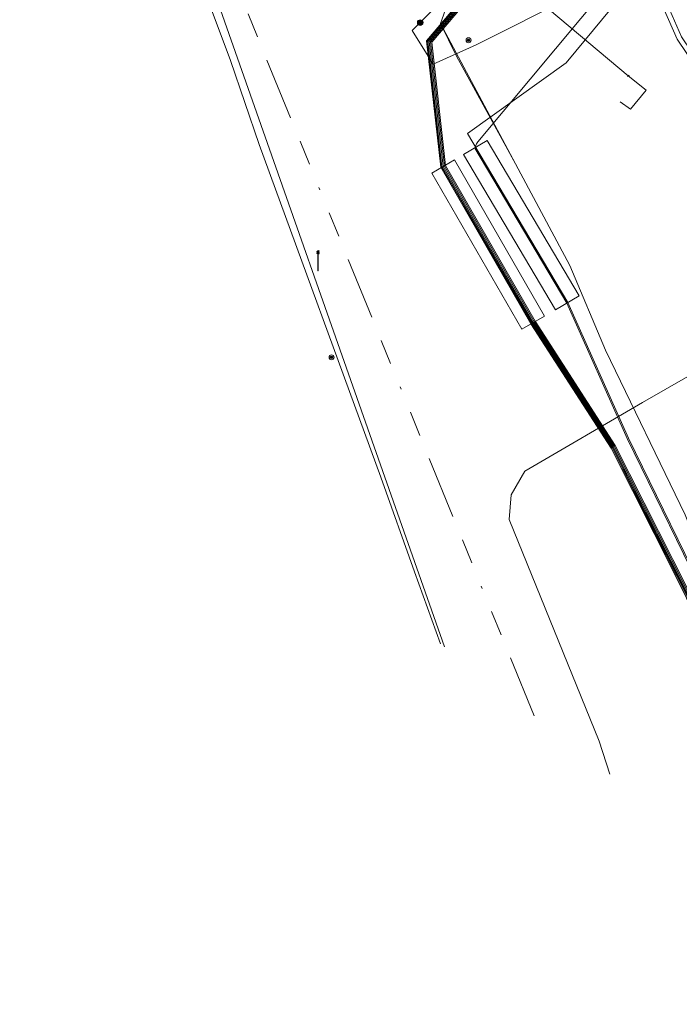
# Model space of a CAD drawing. Header units: metres. Extents: x 151922 to 154458, y 463415 to 464223.
# Tile 139 of 164: x 154314 to 154341, y 463416 to 463455. Entities that reach past the tile are written whole.
import ezdxf
from ezdxf.lldxf.tags import DXFTag

# ---------------------------------------------------------------- set-up
doc = ezdxf.new("R2010")
doc.units = ezdxf.units.M
doc.linetypes.add('RI-OVERIG-SO', pattern=[17, 5, -2, 2, -2, 0, -2, 2, -2])
doc.layers.get('0').update_dxf_attribs({"lineweight": 9})
for name, color, linetype, lineweight in [('B-PV-KL-DATA-G', 90, 'KL-DATA-SO', 9), ('B-PV-KL-DATA_MANTELBUIS-G', 90, 'Continuous', 9), ('B-PV-KL-ET_HS-G', 10, 'KL-HS-SO', 9), ('B-PV-KL-ET_LS-G', 190, 'KL-LS-SO', 9), ('B-PV-KL-ET_LS-S', 190, 'Continuous', 9), ('B-PV-KL-ET_LS_HULPSTUK-S', 190, 'Continuous', 9), ('B-PV-KL-ET_LS_MANTELBUIS-G', 190, 'Continuous', 9), ('B-PV-KL-ET_MS-G', 130, 'KL-MS-SO', 9), ('B-PV-KL-ET_MS_MANTELBUIS-G', 130, 'Continuous', 9), ('B-PV-KL-WATER-G', 170, 'KL-WATER-SO', 9), ('B-PV-KL-WATER_DUCT-G', 170, 'Continuous', 9), ('B-PV-KL-WATER_HULPSTUK-S', 170, 'Continuous', 9), ('B-PV-RI-VRIJVERVAL-G', 210, 'RI-OVERIG-SO', 9)]:
    doc.layers.add(name, color=color, linetype=linetype, lineweight=lineweight)
doc.styles.add('NLCS-ISO', font='txt')
doc.styles.get("Standard").update_dxf_attribs({"font": 'arial.ttf'})
tags = doc.linetypes.add('KL-DATA-SO', pattern='A,4,-1,[101,NLCS.SHX,S=0.5,R=0,X=0,Y=0],-1,4,-1,["D",Standard,S=1,R=0,X=-0.25,Y=-0.5],-1.5', length=12.5).pattern_tags.tags
tags[18] = DXFTag(74, 10)
tags = doc.linetypes.add('KL-HS-SO', pattern='A,4,-1,[103,NLCS.SHX,S=0.75,R=0,X=0,Y=0],-1,4,-1,["H",Standard,S=1,R=0,X=0,Y=-0.5],-2', length=13).pattern_tags.tags
tags[18] = DXFTag(74, 10)
tags = doc.linetypes.add('KL-LS-SO', pattern='A,4,-1,[103,NLCS.SHX,S=0.75,R=0,X=0,Y=0],-1,4,-1,["L",Standard,S=1,R=0,X=0,Y=-0.5],-2', length=13).pattern_tags.tags
tags[18] = DXFTag(74, 10)
tags = doc.linetypes.add('KL-MS-SO', pattern='A,4,-1,[103,NLCS.SHX,S=0.75,R=0,X=0,Y=0],-1,4,-1,["M",Standard,S=1,R=0,X=0,Y=-0.5],-2', length=13).pattern_tags.tags
tags[18] = DXFTag(74, 10)
doc.linetypes.add('KL-WATER-SO', pattern='A,7,-0.5,[168,NLCS.SHX,S=0.75,R=0,X=0.75,Y=0],-2', length=9.5)

# ---------------------------------------------------------------- blocks, each defined once
blk = doc.blocks.new('SKL-WTB_HULP_MOF-SO')
at = {"linetype": 'ByBlock', "lineweight": 18}
h = blk.add_hatch(color=0, dxfattribs=at)
h.dxf.hatch_style = 1
h.paths.add_polyline_path([(-0.5625, 0, 1), (0.5625, 0, 1)])
at = {"color": 0, "linetype": 'ByBlock', "lineweight": 18}
blk.add_circle((0, 0), 0.5625, dxfattribs=at)
at = {"color": 0, "linetype": 'ByBlock', "lineweight": 18, "style": 'NLCS-ISO', "flags": 1}
for tag, p in [('TYPE', (1.5, 0)), ('LABEL', (1.5, -1.5)), ('OMSCHRIJVING', (1.5, -3))]:
    blk.add_attdef(tag, p, '', height=1, dxfattribs=at)
blk = doc.blocks.new('SKL-WTB_HULP_OVERIG-SO')
at = {"color": 0, "linetype": 'ByBlock', "lineweight": 18}
for points in [[(-0.14, 0.14), (0.14, -0.14)], [(0.14, 0.14), (-0.14, -0.14)]]:
    blk.add_lwpolyline(points, dxfattribs=at)
at = {"color": 0, "linetype": 'ByBlock', "lineweight": 18, "style": 'NLCS-ISO', "flags": 1}
for tag, p in [('TYPE', (1.5, 0)), ('LABEL', (1.5, -1.5)), ('OMSCHRIJVING', (1.5, -3))]:
    blk.add_attdef(tag, p, '', height=1, dxfattribs=at)
blk = doc.blocks.new('SKL-ET_LS_MAST-SO')
for p, q in [((-0.05, 2.07), (0.05, 2.07)), ((-0.05, -2), (0.05, -2))]:
    blk.add_line(p, q)
for points in [[(-0.05, -2), (-0.05, 2.07)], [(0.05, -2), (0.05, 2.07)], [(0.18, 1.89), (0.22, 1.89), (0.22, 1.97), (0.18, 1.97), (0.18, 1.92)], [(-0.18, 1.76), (-0.22, 1.76), (-0.22, 1.84), (-0.18, 1.84), (-0.18, 1.79)], [(-0.18, 1.49), (-0.22, 1.49), (-0.22, 1.57), (-0.18, 1.57), (-0.18, 1.52)], [(-0.18, 1.79), (-0.05, 1.79)], [(-0.18, 1.76), (-0.05, 1.76)], [(-0.18, 1.52), (-0.05, 1.52)], [(-0.18, 1.49), (-0.05, 1.49)], [(0.18, 1.92), (0.05, 1.92)], [(0.18, 1.89), (0.05, 1.89)], [(0.18, 1.66), (0.05, 1.66)], [(0.18, 1.63), (0.05, 1.63)], [(0.18, 1.39), (0.05, 1.39)], [(0.18, 1.36), (0.05, 1.36)], [(0.18, 1.63), (0.22, 1.63), (0.22, 1.71), (0.18, 1.71), (0.18, 1.66)], [(0.18, 1.36), (0.22, 1.36), (0.22, 1.44), (0.18, 1.44), (0.18, 1.39)]]:
    blk.add_lwpolyline(points)
blk = doc.blocks.new('SKL-WTB_HULP_CONTROLEELEMENT-SO')
at = {"linetype": 'ByBlock', "lineweight": 18}
h = blk.add_hatch(color=0, dxfattribs=at)
h.dxf.hatch_style = 1
edge = h.paths.add_edge_path()
edge.add_arc((0, 0), 0.25, 0, 360)
at = {"color": 0, "linetype": 'ByBlock', "lineweight": 18}
for radius in [0.5, 0.25]:
    blk.add_circle((0, 0), radius, dxfattribs=at)
at = {"color": 0, "linetype": 'ByBlock', "lineweight": 18, "style": 'NLCS-ISO', "flags": 1}
for tag, p in [('TYPE', (1.5, 0)), ('LABEL', (1.5, -1.5)), ('OMSCHRIJVING', (1.5, -3))]:
    blk.add_attdef(tag, p, '', height=1, dxfattribs=at)

msp = doc.modelspace()

# ---------------------------------------------------------------- linework, layer by layer
at = {"layer": 'B-PV-KL-DATA-G', "ltscale": 0.5, "flags": 128}
for points in [[(154209.491, 463599.831), (154263.5, 463559.6), (154275, 463550.1), (154280.1, 463546.5), (154321.7, 463503.6), (154326.4, 463500), (154327.9, 463498.8), (154331.7, 463495.5), (154336.3, 463489.6), (154350.6, 463477.3), (154330.5, 463454), (154331.1, 463449), (154334.7, 463442.8), (154337.9, 463437.8), (154341.4, 463430.9), (154345.9, 463423.5), (154352.3, 463427.2), (154352, 463427.9)], [(154350.102, 463476.9), (154330.5, 463454), (154331.1, 463449), (154334.7, 463442.7), (154337.9, 463437.8), (154341.3, 463430.9), (154345.9, 463423.4), (154352.4, 463427.2), (154352, 463427.9)], [(154331.05, 463429.936), (154330.002, 463432.817), (154328.657, 463436.602), (154323.809, 463449.895), (154322.661, 463453.255), (154320.802, 463458.216), (154319.417, 463463.169), (154326.135, 463465.557), (154328.725, 463468.329), (154332.269, 463473.148), (154332.193, 463473.209), (154331.257, 463474.007)], [(154356.952, 463443.213), (154357.018, 463443.421), (154357.559, 463444.084), (154357.632, 463444.222), (154357.647, 463444.377), (154357.601, 463444.527), (154357.502, 463444.647), (154356.314, 463445.616), (154356.158, 463445.716), (154355.983, 463445.779), (154355.799, 463445.801), (154355.614, 463445.78), (154353.732, 463445.349), (154351.69, 463444.545), (154349.586, 463444.277), (154347.265, 463444.265), (154339.118, 463439.585), (154334.42, 463436.838), (154333.872, 463435.901), (154333.794, 463434.911), (154337.39, 463426.055), (154337.816, 463424.729)]]:
    msp.add_lwpolyline(points, dxfattribs=at)
at = {"layer": 'B-PV-KL-DATA_MANTELBUIS-G', "ltscale": 0.5, "flags": 128}
for points in [[(154322.661, 463453.254), (154323.808, 463449.895)], [(154328.657, 463436.602), (154330.002, 463432.817)]]:
    msp.add_lwpolyline(points, dxfattribs=at)
at = {"layer": 'B-PV-KL-ET_HS-G', "ltscale": 0.5, "flags": 128}
for points in [[(154348.45, 463471.48), (154347.977, 463471.223), (154347.194, 463470.279), (154346.095, 463469.52), (154338.93, 463461.109), (154338.413, 463459.979), (154338.595, 463458.759), (154339.555, 463456.264), (154340.494, 463454.103), (154342.015, 463451.862), (154342.88, 463450.997), (154348.444, 463443.848), (154348.708, 463443.393), (154348.8, 463442.754), (154348.415, 463442.243), (154346.923, 463441.383), (154346.59, 463440.96)], [(154346.59, 463440.96), (154348.55, 463442.09), (154349.01, 463442.7), (154348.9, 463443.46), (154348.61, 463443.96), (154343.03, 463451.13), (154342.17, 463451.99), (154340.67, 463454.2), (154339.74, 463456.34), (154338.79, 463458.81), (154338.62, 463459.95), (154339.1, 463461), (154346.23, 463469.37), (154347.33, 463470.13), (154348.45, 463471.48)]]:
    msp.add_lwpolyline(points, dxfattribs=at)
at = {"layer": 'B-PV-KL-ET_LS-G', "ltscale": 0.5, "flags": 128}
for points in [[(154330.236, 463454.77), (154331.331, 463455.878), (154347.963, 463475.885), (154349.83, 463478.302), (154342.589, 463484.386)], [(154331.203, 463429.818), (154320.382, 463460.632), (154322.56, 463463.627), (154325.01, 463464.443), (154334.266, 463468.799), (154339.71, 463476.421)], [(154348.594, 463417.569), (154345.45, 463424.119), (154341.921, 463431.266), (154338.551, 463438.163), (154336.132, 463443.578), (154332.127, 463450.334), (154336.065, 463453.163), (154341.076, 463459.228)], [(154349.766, 463415.533), (154348.55, 463417.544), (154345.405, 463424.097), (154341.876, 463431.244), (154338.506, 463438.142), (154336.088, 463443.555), (154332.414, 463449.746), (154332.479, 463449.919), (154332.538, 463450.001), (154339.75, 463458.664), (154340.987, 463459.241)], [(154330.236, 463454.77), (154329.921, 463454.452), (154330.747, 463453.107), (154332.477, 463453.884), (154340.303, 463457.831)]]:
    msp.add_lwpolyline(points, dxfattribs=at)
at = {"layer": 'B-PV-KL-ET_LS_MANTELBUIS-G', "ltscale": 0.5, "flags": 128}
for points in [[(154335.636, 463443.287), (154336.584, 463443.847), (154332.916, 463450.057), (154331.968, 463449.497), (154335.636, 463443.287)], [(154334.289, 463442.518), (154335.199, 463443.042), (154331.609, 463449.282), (154330.699, 463448.758), (154334.289, 463442.518)]]:
    msp.add_lwpolyline(points, dxfattribs=at)
at = {"layer": 'B-PV-KL-ET_MS-G', "ltscale": 0.5, "flags": 128}
for points in [[(154352.518, 463427.589), (154345.922, 463423.537), (154341.401, 463430.966), (154337.944, 463437.814), (154334.743, 463442.779), (154331.153, 463449.02), (154330.596, 463454.015), (154342.084, 463467.54), (154350.691, 463477.332), (154339.127, 463487.247)], [(154348.282, 463424.662), (154345.886, 463423.402), (154341.313, 463430.918), (154337.858, 463437.764), (154334.657, 463442.727), (154331.055, 463448.988), (154330.492, 463454.047), (154342.008, 463467.606), (154350.549, 463477.322), (154339.06, 463487.17)], [(154350.46, 463426.096), (154345.904, 463423.469), (154341.357, 463430.942), (154337.901, 463437.789), (154334.7, 463442.753), (154331.104, 463449.004), (154330.544, 463454.031), (154342.046, 463467.573), (154350.62, 463477.327), (154339.094, 463487.208)], [(154351.475, 463478.147), (154342.122, 463467.507), (154330.648, 463453.999), (154331.202, 463449.036), (154334.786, 463442.805), (154337.987, 463437.839), (154341.445, 463430.99), (154345.939, 463423.606), (154347.807, 463424.754)], [(154342.16, 463467.474), (154330.7, 463453.983), (154331.251, 463449.052), (154334.829, 463442.831), (154338.03, 463437.864), (154341.489, 463431.014), (154345.955, 463423.675), (154347.781, 463424.797)]]:
    msp.add_lwpolyline(points, dxfattribs=at)
at = {"layer": 'B-PV-KL-ET_MS_MANTELBUIS-G', "ltscale": 0.5, "flags": 128}
msp.add_lwpolyline([(154334.289, 463442.518), (154335.199, 463443.042), (154331.609, 463449.282), (154330.699, 463448.758), (154334.289, 463442.518)], dxfattribs=at)
at = {"layer": 'B-PV-KL-WATER-G', "ltscale": 0.5, "flags": 128}
for points in [[(154351.538, 463481.673), (154352.094, 463475.345), (154350.65, 463473.564), (154340.226, 463461.023), (154335.407, 463455.276), (154338.549, 463452.642)], [(154338.549, 463452.642), (154339.266, 463452.07), (154338.631, 463451.311), (154338.226, 463451.605)]]:
    msp.add_lwpolyline(points, dxfattribs=at)
at = {"layer": 'B-PV-KL-WATER_DUCT-G', "ltscale": 0.5, "flags": 128}
for points in [[(154345.301, 463471.373), (154343.432, 463469.537), (154332.545, 463457.727), (154331.498, 463456.009), (154331.041, 463454.731), (154336.206, 463445.068), (154337.632, 463441.684), (154340.826, 463435.099), (154343.098, 463429.453), (154346.524, 463423.607), (154348.229, 463421.344)], [(154331.041, 463454.731), (154331.683, 463453.435)], [(154331.683, 463453.435), (154334.036, 463449.119)]]:
    msp.add_lwpolyline(points, dxfattribs=at)
at = {"layer": 'B-PV-RI-VRIJVERVAL-G', "ltscale": 0.5, "flags": 128}
msp.add_lwpolyline([(154334.785, 463427.062), (154321.01, 463460.9)], dxfattribs=at)

# ---------------------------------------------------------------- block references
at = {"layer": 'B-PV-KL-ET_LS-S', "xscale": 0.2, "yscale": 0.2, "zscale": 0.2}
msp.add_blockref('SKL-ET_LS_MAST-SO', (154326.151, 463445.25), dxfattribs=at)
at = {"layer": 'B-PV-KL-ET_LS_HULPSTUK-S', "xscale": 0.2, "yscale": 0.2, "zscale": 0.2}
msp.add_blockref('SKL-WTB_HULP_MOF-SO', (154330.236, 463454.77), dxfattribs=at)
at = {"layer": 'B-PV-KL-WATER_HULPSTUK-S', "xscale": 0.2, "yscale": 0.2, "zscale": 0.2}
for name, p in [('SKL-WTB_HULP_CONTROLEELEMENT-SO', (154332.166, 463454.064)), ('SKL-WTB_HULP_OVERIG-SO', (154338.549, 463452.642)), ('SKL-WTB_HULP_CONTROLEELEMENT-SO', (154326.694, 463441.392))]:
    msp.add_blockref(name, p, dxfattribs=at)

doc.saveas('drawing.dxf')
